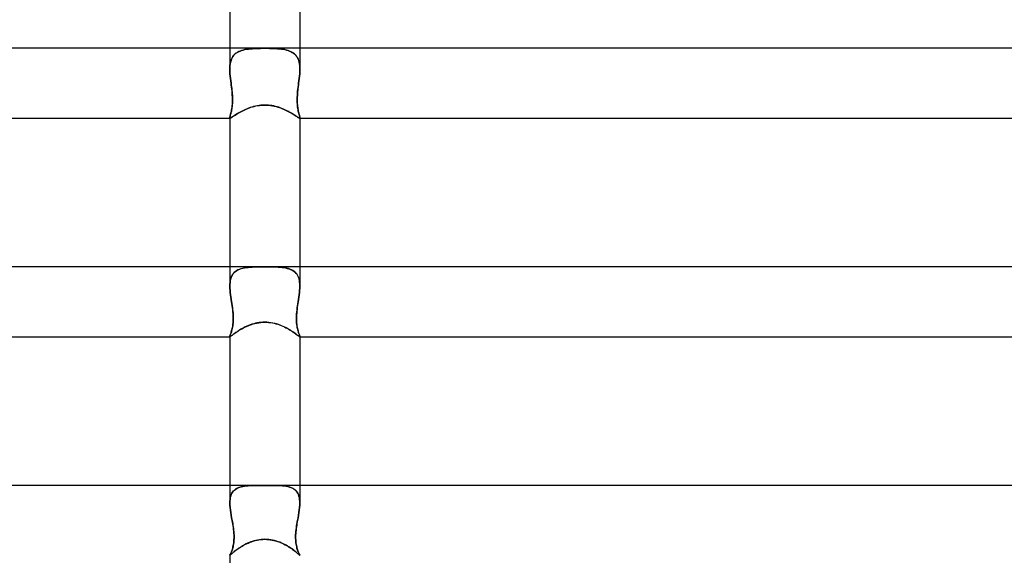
# Model space of a CAD drawing. Header units: millimetres. Extents: x -385 to 385, y -2 to 250.
# Tile 48 of 84: x -14 to 42, y 125 to 156. Entities that reach past the tile are written whole.
import ezdxf

# ---------------------------------------------------------------- set-up
doc = ezdxf.new("R2010")
doc.units = ezdxf.units.MM
doc.layers.add('HIDDEN', color=7, linetype='Continuous')
doc.layers.add('THICK', color=7, linetype='Continuous')

msp = doc.modelspace()

# ---------------------------------------------------------------- linework, layer by layer
at = {"layer": 'HIDDEN'}
for p, q in [((-2, 154), (-2, 152.787)), ((-1.866, 153.446), (-1.822, 153.52)), ((-1.816, 153.528), (-1.861, 153.455)), ((-1.822, 153.52), (-1.77, 153.587)), ((-1.764, 153.594), (-1.816, 153.528)), ((-1.77, 153.587), (-1.712, 153.648)), ((-1.705, 153.654), (-1.764, 153.594)), ((-1.712, 153.648), (-1.647, 153.702)), ((-1.64, 153.708), (-1.705, 153.654)), ((-1.647, 153.702), (-1.577, 153.751)), ((-1.57, 153.755), (-1.64, 153.708)), ((-1.577, 153.751), (-1.5, 153.793)), ((-1.494, 153.796), (-1.57, 153.755)), ((-1.5, 153.793), (-1.418, 153.83)), ((-1.414, 153.832), (-1.494, 153.796)), ((-1.418, 153.83), (-1.33, 153.862)), ((-1.328, 153.863), (-1.414, 153.832)), ((-1.33, 153.862), (-1.238, 153.889)), ((-1.237, 153.889), (-1.328, 153.863)), ((-1.238, 153.889), (-1.142, 153.912)), ((-1.143, 153.911), (-1.237, 153.889)), ((-1.045, 153.93), (-1.143, 153.911)), ((-1.142, 153.912), (-1.041, 153.93)), ((-0.944, 153.944), (-1.045, 153.93)), ((-1.041, 153.93), (-0.936, 153.945)), ((-0.839, 153.956), (-0.944, 153.944)), ((-0.936, 153.945), (-0.828, 153.957)), ((-0.731, 153.966), (-0.839, 153.956)), ((-0.828, 153.957), (-0.716, 153.967)), ((-0.62, 153.973), (-0.731, 153.966)), ((-0.716, 153.967), (-0.601, 153.974)), ((-0.504, 153.979), (-0.62, 153.973)), ((-0.601, 153.974), (-0.484, 153.979)), ((-0.384, 153.983), (-0.504, 153.979)), ((-0.484, 153.979), (-0.365, 153.983)), ((-0.26, 153.985), (-0.384, 153.983)), ((-0.365, 153.983), (-0.244, 153.986)), ((-0.132, 153.987), (-0.26, 153.985)), ((-0.244, 153.986), (-0.123, 153.987)), ((0, 153.987), (-0.132, 153.987)), ((-0.123, 153.987), (0, 153.987)), ((0.123, 153.987), (0, 153.987)), ((0, 153.987), (0.132, 153.987)), ((0.244, 153.986), (0.123, 153.987)), ((0.132, 153.987), (0.26, 153.985)), ((0.365, 153.983), (0.244, 153.986)), ((0.26, 153.985), (0.384, 153.983)), ((0.484, 153.979), (0.365, 153.983)), ((0.384, 153.983), (0.504, 153.979)), ((0.601, 153.974), (0.484, 153.979)), ((0.504, 153.979), (0.62, 153.973)), ((0.716, 153.967), (0.601, 153.974)), ((0.62, 153.973), (0.731, 153.966)), ((0.828, 153.957), (0.716, 153.967)), ((0.731, 153.966), (0.839, 153.956)), ((0.936, 153.945), (0.828, 153.957)), ((0.839, 153.956), (0.944, 153.944)), ((1.041, 153.93), (0.936, 153.945)), ((0.944, 153.944), (1.045, 153.93)), ((1.142, 153.912), (1.041, 153.93)), ((1.045, 153.93), (1.143, 153.911)), ((1.238, 153.889), (1.142, 153.912)), ((1.143, 153.911), (1.237, 153.889)), ((1.237, 153.889), (1.328, 153.863)), ((1.33, 153.862), (1.238, 153.889)), ((1.328, 153.863), (1.414, 153.832)), ((1.418, 153.83), (1.33, 153.862)), ((1.414, 153.832), (1.494, 153.796)), ((1.5, 153.793), (1.418, 153.83)), ((1.494, 153.796), (1.57, 153.755)), ((1.577, 153.751), (1.5, 153.793)), ((1.57, 153.755), (1.64, 153.708)), ((1.647, 153.702), (1.577, 153.751)), ((1.64, 153.708), (1.705, 153.654)), ((1.712, 153.648), (1.647, 153.702)), ((1.705, 153.654), (1.764, 153.594)), ((1.77, 153.587), (1.712, 153.648)), ((1.764, 153.594), (1.816, 153.528)), ((1.822, 153.52), (1.77, 153.587)), ((1.816, 153.528), (1.861, 153.455)), ((1.866, 153.446), (1.822, 153.52)), ((2, 154), (2, 152.787)), ((-1.99, 153.002), (-1.998, 152.896)), ((-1.998, 152.892), (-1.991, 152.996)), ((-1.991, 152.996), (-1.978, 153.096)), ((-1.977, 153.103), (-1.99, 153.002)), ((-1.978, 153.096), (-1.96, 153.191)), ((-1.958, 153.199), (-1.977, 153.103)), ((-1.96, 153.191), (-1.935, 153.282)), ((-1.932, 153.291), (-1.958, 153.199)), ((-1.935, 153.282), (-1.904, 153.367)), ((-1.9, 153.376), (-1.932, 153.291)), ((-1.904, 153.367), (-1.866, 153.446)), ((-1.861, 153.455), (-1.9, 153.376)), ((1.861, 153.455), (1.9, 153.376)), ((1.904, 153.367), (1.866, 153.446)), ((1.9, 153.376), (1.932, 153.291)), ((1.935, 153.282), (1.904, 153.367)), ((1.932, 153.291), (1.958, 153.199)), ((1.96, 153.191), (1.935, 153.282)), ((1.958, 153.199), (1.977, 153.103)), ((1.978, 153.096), (1.96, 153.191)), ((1.977, 153.103), (1.99, 153.002)), ((1.991, 152.996), (1.978, 153.096)), ((1.99, 153.002), (1.998, 152.896)), ((1.998, 152.892), (1.991, 152.996)), ((-1.998, 152.896), (-2, 152.786)), ((-2, 152.786), (-1.998, 152.892)), ((-1.997, 152.66), (-2, 152.786)), ((-2, 152.786), (-1.997, 152.661)), ((-1.997, 152.661), (-1.99, 152.533)), ((-1.99, 152.531), (-1.997, 152.66)), ((-1.99, 152.533), (-1.979, 152.402)), ((-1.979, 152.4), (-1.99, 152.531)), ((-1.979, 152.402), (-1.965, 152.269)), ((-1.965, 152.268), (-1.979, 152.4)), ((1.979, 152.402), (1.965, 152.269)), ((1.965, 152.268), (1.979, 152.4)), ((1.99, 152.533), (1.979, 152.402)), ((1.979, 152.4), (1.99, 152.531)), ((1.997, 152.661), (1.99, 152.533)), ((1.99, 152.531), (1.997, 152.66)), ((1.997, 152.66), (2, 152.786)), ((2, 152.786), (1.997, 152.661)), ((1.998, 152.896), (2, 152.786)), ((2, 152.786), (1.998, 152.892)), ((-1.965, 152.269), (-1.949, 152.135)), ((-1.948, 152.134), (-1.965, 152.268)), ((-1.949, 152.135), (-1.931, 152)), ((-1.931, 152), (-1.948, 152.134)), ((-1.916, 151.882), (-1.931, 152)), ((-1.931, 152), (-1.918, 151.897)), ((-1.918, 151.897), (-1.905, 151.794)), ((-1.902, 151.765), (-1.916, 151.882)), ((1.902, 151.765), (1.916, 151.882)), ((1.918, 151.897), (1.905, 151.794)), ((1.916, 151.882), (1.931, 152)), ((1.931, 152), (1.918, 151.897)), ((1.949, 152.135), (1.931, 152)), ((1.931, 152), (1.948, 152.134)), ((1.948, 152.134), (1.965, 152.268)), ((1.965, 152.269), (1.949, 152.135)), ((-1.905, 151.794), (-1.893, 151.692)), ((-1.888, 151.649), (-1.902, 151.765)), ((-1.893, 151.692), (-1.881, 151.59)), ((-1.875, 151.533), (-1.888, 151.649)), ((-1.881, 151.59), (-1.871, 151.489)), ((-1.865, 151.419), (-1.875, 151.533)), ((-1.871, 151.489), (-1.862, 151.389)), ((-1.857, 151.308), (-1.865, 151.419)), ((-1.862, 151.389), (-1.856, 151.291)), ((-1.851, 151.199), (-1.857, 151.308)), ((-1.856, 151.291), (-1.851, 151.195)), ((1.851, 151.199), (1.857, 151.308)), ((1.856, 151.291), (1.851, 151.195)), ((1.862, 151.389), (1.856, 151.291)), ((1.857, 151.308), (1.865, 151.419)), ((1.871, 151.489), (1.862, 151.389)), ((1.865, 151.419), (1.875, 151.533)), ((1.881, 151.59), (1.871, 151.489)), ((1.875, 151.533), (1.888, 151.649)), ((1.893, 151.692), (1.881, 151.59)), ((1.888, 151.649), (1.902, 151.765)), ((1.905, 151.794), (1.893, 151.692)), ((-1.874, 150.619), (-1.864, 150.704)), ((-1.86, 150.748), (-1.868, 150.67)), ((-1.864, 150.704), (-1.856, 150.795)), ((-1.854, 150.831), (-1.86, 150.748)), ((-1.856, 150.795), (-1.851, 150.891)), ((-1.85, 150.918), (-1.854, 150.831)), ((-1.848, 151.093), (-1.851, 151.199)), ((-1.851, 151.195), (-1.848, 151.1)), ((-1.851, 150.891), (-1.848, 150.99)), ((-1.848, 151.008), (-1.85, 150.918)), ((-1.848, 151.1), (-1.848, 151.008)), ((-1.848, 150.99), (-1.848, 151.093)), ((-0.505, 150.691), (-0.405, 150.709)), ((-0.405, 150.709), (-0.305, 150.724)), ((-0.305, 150.724), (-0.204, 150.735)), ((-0.204, 150.735), (-0.102, 150.741)), ((-0.102, 150.741), (0, 150.744)), ((0, 150.744), (0.11, 150.741)), ((0.11, 150.741), (0.22, 150.734)), ((0.22, 150.734), (0.33, 150.721)), ((0.33, 150.721), (0.436, 150.704)), ((0.436, 150.704), (0.54, 150.683)), ((1.848, 151.093), (1.851, 151.199)), ((1.851, 151.195), (1.848, 151.1)), ((1.848, 151.1), (1.848, 151.008)), ((1.848, 150.99), (1.848, 151.093)), ((1.848, 151.008), (1.85, 150.918)), ((1.851, 150.891), (1.848, 150.99)), ((1.85, 150.918), (1.854, 150.831)), ((1.856, 150.795), (1.851, 150.891)), ((1.854, 150.831), (1.86, 150.748)), ((1.864, 150.704), (1.856, 150.795)), ((1.86, 150.748), (1.868, 150.67)), ((1.874, 150.619), (1.864, 150.704)), ((-1.986, 150.103), (-1.977, 150.139)), ((-1.971, 150.162), (-1.98, 150.126)), ((-1.977, 150.139), (-1.966, 150.181)), ((-1.96, 150.202), (-1.971, 150.162)), ((-1.966, 150.181), (-1.953, 150.227)), ((-1.948, 150.246), (-1.96, 150.202)), ((-1.953, 150.227), (-1.94, 150.279)), ((-1.936, 150.294), (-1.948, 150.246)), ((-1.94, 150.279), (-1.926, 150.336)), ((-1.924, 150.346), (-1.936, 150.294)), ((-1.926, 150.336), (-1.912, 150.398)), ((-1.911, 150.402), (-1.924, 150.346)), ((-1.912, 150.398), (-1.899, 150.466)), ((-1.899, 150.462), (-1.911, 150.402)), ((-1.899, 150.466), (-1.886, 150.54)), ((-1.888, 150.527), (-1.899, 150.462)), ((-1.877, 150.596), (-1.888, 150.527)), ((-1.886, 150.54), (-1.874, 150.619)), ((-1.868, 150.67), (-1.877, 150.596)), ((-1.791, 150.107), (-1.745, 150.137)), ((-1.745, 150.137), (-1.695, 150.17)), ((-1.695, 150.17), (-1.64, 150.205)), ((-1.64, 150.205), (-1.58, 150.242)), ((-1.58, 150.242), (-1.517, 150.28)), ((-1.517, 150.28), (-1.45, 150.319)), ((-1.45, 150.319), (-1.379, 150.359)), ((-1.379, 150.359), (-1.304, 150.398)), ((-1.304, 150.398), (-1.226, 150.437)), ((-1.226, 150.437), (-1.145, 150.476)), ((-1.145, 150.476), (-1.061, 150.513)), ((-1.061, 150.513), (-0.974, 150.549)), ((-0.974, 150.549), (-0.885, 150.582)), ((-0.885, 150.582), (-0.793, 150.614)), ((-0.793, 150.614), (-0.699, 150.642)), ((-0.699, 150.642), (-0.603, 150.668)), ((-0.603, 150.668), (-0.505, 150.691)), ((0.54, 150.683), (0.642, 150.658)), ((0.642, 150.658), (0.74, 150.63)), ((0.74, 150.63), (0.835, 150.6)), ((0.835, 150.6), (0.927, 150.567)), ((0.927, 150.567), (1.016, 150.532)), ((1.016, 150.532), (1.102, 150.495)), ((1.102, 150.495), (1.185, 150.457)), ((1.185, 150.457), (1.265, 150.418)), ((1.265, 150.418), (1.342, 150.378)), ((1.342, 150.378), (1.416, 150.338)), ((1.416, 150.338), (1.487, 150.298)), ((1.487, 150.298), (1.553, 150.258)), ((1.553, 150.258), (1.616, 150.22)), ((1.616, 150.22), (1.674, 150.183)), ((1.674, 150.183), (1.727, 150.149)), ((1.727, 150.149), (1.776, 150.117)), ((1.868, 150.67), (1.877, 150.596)), ((1.886, 150.54), (1.874, 150.619)), ((1.877, 150.596), (1.888, 150.527)), ((1.899, 150.466), (1.886, 150.54)), ((1.888, 150.527), (1.899, 150.462)), ((1.912, 150.398), (1.899, 150.466)), ((1.899, 150.462), (1.911, 150.402)), ((1.911, 150.402), (1.924, 150.346)), ((1.926, 150.336), (1.912, 150.398)), ((1.924, 150.346), (1.936, 150.294)), ((1.94, 150.279), (1.926, 150.336)), ((1.936, 150.294), (1.948, 150.246)), ((1.953, 150.227), (1.94, 150.279)), ((1.948, 150.246), (1.96, 150.202)), ((1.966, 150.181), (1.953, 150.227)), ((1.96, 150.202), (1.971, 150.162)), ((1.977, 150.139), (1.966, 150.181)), ((1.971, 150.162), (1.98, 150.126)), ((1.986, 150.103), (1.977, 150.139)), ((-2, 150.027), (-1.998, 150.047)), ((-1.999, 150.045), (-2, 150.027)), ((-2, 150.018), (-2, 150.027)), ((-2, 150.027), (-2, 150.019)), ((-2, 150.026), (-2, 150)), ((-2, 150.019), (-1.998, 150.012)), ((-1.998, 150.012), (-2, 150.018)), ((-1.995, 150.067), (-1.999, 150.045)), ((-1.998, 150.047), (-1.994, 150.072)), ((-1.996, 150.007), (-1.998, 150.012)), ((-1.998, 150.012), (-1.996, 150.007)), ((-1.992, 150.003), (-1.996, 150.007)), ((-1.996, 150.007), (-1.992, 150.003)), ((-1.988, 150.095), (-1.995, 150.067)), ((-1.994, 150.072), (-1.986, 150.103)), ((-1.987, 150.001), (-1.992, 150.003)), ((-1.992, 150.003), (-1.988, 150.001)), ((-1.98, 150.126), (-1.988, 150.095)), ((-1.988, 150.001), (-1.982, 150)), ((-1.982, 150), (-1.987, 150.001)), ((-1.982, 150), (-1.968, 150.002)), ((-1.968, 150.002), (-1.95, 150.009)), ((-1.95, 150.009), (-1.928, 150.021)), ((-1.928, 150.021), (-1.901, 150.036)), ((-1.901, 150.036), (-1.869, 150.056)), ((-1.869, 150.056), (-1.832, 150.08)), ((-1.832, 150.08), (-1.791, 150.107)), ((1.776, 150.117), (1.82, 150.088)), ((1.82, 150.088), (1.86, 150.062)), ((1.86, 150.062), (1.894, 150.04)), ((1.894, 150.04), (1.923, 150.023)), ((1.923, 150.023), (1.948, 150.01)), ((1.948, 150.01), (1.967, 150.003)), ((1.967, 150.003), (1.982, 150)), ((1.98, 150.126), (1.988, 150.095)), ((1.982, 150), (1.987, 150.001)), ((1.988, 150.001), (1.982, 150)), ((1.994, 150.072), (1.986, 150.103)), ((1.987, 150.001), (1.992, 150.003)), ((1.988, 150.095), (1.995, 150.067)), ((1.992, 150.003), (1.988, 150.001)), ((1.992, 150.003), (1.996, 150.007)), ((1.996, 150.007), (1.992, 150.003)), ((1.998, 150.047), (1.994, 150.072)), ((1.995, 150.067), (1.999, 150.045)), ((1.996, 150.007), (1.998, 150.012)), ((1.998, 150.012), (1.996, 150.007)), ((2, 150.027), (1.998, 150.047)), ((2, 150.019), (1.998, 150.012)), ((1.998, 150.012), (2, 150.018)), ((1.999, 150.045), (2, 150.027)), ((2, 150.018), (2, 150.027)), ((2, 150.027), (2, 150.019)), ((2, 150.026), (2, 150)), ((-2, 141.5), (-2, 140.395)), ((-1.746, 141.169), (-1.802, 141.107)), ((-1.791, 141.12), (-1.733, 141.181)), ((-1.683, 141.224), (-1.746, 141.169)), ((-1.733, 141.181), (-1.668, 141.236)), ((-1.614, 141.273), (-1.683, 141.224)), ((-1.668, 141.236), (-1.597, 141.284)), ((-1.54, 141.315), (-1.614, 141.273)), ((-1.597, 141.284), (-1.519, 141.325)), ((-1.459, 141.351), (-1.54, 141.315)), ((-1.519, 141.325), (-1.436, 141.361)), ((-1.373, 141.382), (-1.459, 141.351)), ((-1.436, 141.361), (-1.347, 141.391)), ((-1.282, 141.408), (-1.373, 141.382)), ((-1.347, 141.391), (-1.253, 141.415)), ((-1.187, 141.43), (-1.282, 141.408)), ((-1.253, 141.415), (-1.155, 141.436)), ((-1.087, 141.447), (-1.187, 141.43)), ((-1.155, 141.436), (-1.053, 141.452)), ((-0.983, 141.461), (-1.087, 141.447)), ((-1.053, 141.452), (-0.947, 141.465)), ((-0.876, 141.472), (-0.983, 141.461)), ((-0.947, 141.465), (-0.837, 141.475)), ((-0.765, 141.48), (-0.876, 141.472)), ((-0.837, 141.475), (-0.724, 141.482)), ((-0.65, 141.486), (-0.765, 141.48)), ((-0.724, 141.482), (-0.608, 141.488)), ((-0.531, 141.49), (-0.65, 141.486)), ((-0.608, 141.488), (-0.489, 141.491)), ((-0.406, 141.493), (-0.531, 141.49)), ((-0.489, 141.491), (-0.369, 141.494)), ((-0.275, 141.495), (-0.406, 141.493)), ((-0.369, 141.494), (-0.247, 141.495)), ((-0.14, 141.496), (-0.275, 141.495)), ((-0.247, 141.495), (-0.124, 141.496)), ((0, 141.496), (-0.14, 141.496)), ((-0.124, 141.496), (0, 141.496)), ((0.124, 141.496), (0, 141.496)), ((0, 141.496), (0.14, 141.496)), ((0.247, 141.495), (0.124, 141.496)), ((0.14, 141.496), (0.275, 141.495)), ((0.369, 141.494), (0.247, 141.495)), ((0.275, 141.495), (0.406, 141.493)), ((0.489, 141.491), (0.369, 141.494)), ((0.406, 141.493), (0.531, 141.49)), ((0.608, 141.488), (0.489, 141.491)), ((0.531, 141.49), (0.65, 141.486)), ((0.724, 141.482), (0.608, 141.488)), ((0.65, 141.486), (0.765, 141.48)), ((0.837, 141.475), (0.724, 141.482)), ((0.765, 141.48), (0.876, 141.472)), ((0.947, 141.465), (0.837, 141.475)), ((0.876, 141.472), (0.983, 141.461)), ((1.053, 141.452), (0.947, 141.465)), ((0.983, 141.461), (1.087, 141.447)), ((1.155, 141.436), (1.053, 141.452)), ((1.087, 141.447), (1.187, 141.43)), ((1.253, 141.415), (1.155, 141.436)), ((1.187, 141.43), (1.282, 141.408)), ((1.347, 141.391), (1.253, 141.415)), ((1.282, 141.408), (1.373, 141.382)), ((1.436, 141.361), (1.347, 141.391)), ((1.373, 141.382), (1.459, 141.351)), ((1.519, 141.325), (1.436, 141.361)), ((1.459, 141.351), (1.54, 141.315)), ((1.597, 141.284), (1.519, 141.325)), ((1.54, 141.315), (1.614, 141.273)), ((1.668, 141.236), (1.597, 141.284)), ((1.614, 141.273), (1.683, 141.224)), ((1.733, 141.181), (1.668, 141.236)), ((1.683, 141.224), (1.745, 141.169)), ((1.791, 141.12), (1.733, 141.181)), ((1.745, 141.169), (1.801, 141.107)), ((2, 141.5), (2, 140.395)), ((-1.997, 140.504), (-1.989, 140.609)), ((-1.989, 140.604), (-1.997, 140.501)), ((-1.989, 140.609), (-1.974, 140.71)), ((-1.975, 140.702), (-1.989, 140.604)), ((-1.954, 140.795), (-1.975, 140.702)), ((-1.974, 140.71), (-1.952, 140.805)), ((-1.927, 140.883), (-1.954, 140.795)), ((-1.952, 140.805), (-1.923, 140.894)), ((-1.892, 140.964), (-1.927, 140.883)), ((-1.923, 140.894), (-1.886, 140.976)), ((-1.85, 141.039), (-1.892, 140.964)), ((-1.886, 140.976), (-1.843, 141.051)), ((-1.802, 141.107), (-1.85, 141.039)), ((-1.843, 141.051), (-1.791, 141.12)), ((1.843, 141.051), (1.791, 141.12)), ((1.801, 141.107), (1.85, 141.039)), ((1.886, 140.976), (1.843, 141.051)), ((1.85, 141.039), (1.892, 140.965)), ((1.923, 140.894), (1.886, 140.976)), ((1.892, 140.965), (1.927, 140.883)), ((1.952, 140.805), (1.923, 140.894)), ((1.927, 140.883), (1.954, 140.795)), ((1.974, 140.71), (1.952, 140.805)), ((1.954, 140.795), (1.975, 140.702)), ((1.989, 140.609), (1.974, 140.71)), ((1.975, 140.702), (1.989, 140.604)), ((1.997, 140.504), (1.989, 140.609)), ((1.989, 140.604), (1.997, 140.501)), ((-2, 140.394), (-1.997, 140.504)), ((-1.997, 140.501), (-2, 140.394)), ((-1.997, 140.274), (-2, 140.394)), ((-2, 140.394), (-1.997, 140.273)), ((-1.989, 140.15), (-1.997, 140.274)), ((-1.997, 140.273), (-1.989, 140.149)), ((-1.977, 140.023), (-1.989, 140.15)), ((-1.989, 140.149), (-1.977, 140.023)), ((-1.961, 139.895), (-1.977, 140.023)), ((-1.977, 140.023), (-1.961, 139.894)), ((1.961, 139.895), (1.977, 140.023)), ((1.977, 140.023), (1.961, 139.894)), ((1.977, 140.023), (1.989, 140.15)), ((1.989, 140.15), (1.977, 140.023)), ((1.989, 140.15), (1.997, 140.274)), ((1.997, 140.274), (1.989, 140.15)), ((2, 140.394), (1.997, 140.504)), ((1.997, 140.501), (2, 140.394)), ((1.997, 140.274), (2, 140.394)), ((2, 140.394), (1.997, 140.274)), ((-1.943, 139.764), (-1.961, 139.895)), ((-1.961, 139.894), (-1.943, 139.763)), ((-1.924, 139.632), (-1.943, 139.764)), ((-1.943, 139.763), (-1.923, 139.632)), ((-1.903, 139.5), (-1.924, 139.632)), ((-1.923, 139.632), (-1.903, 139.5)), ((-1.885, 139.382), (-1.903, 139.5)), ((-1.903, 139.5), (-1.886, 139.391)), ((1.885, 139.382), (1.903, 139.5)), ((1.903, 139.5), (1.886, 139.391)), ((1.903, 139.5), (1.924, 139.632)), ((1.923, 139.632), (1.903, 139.5)), ((1.943, 139.763), (1.923, 139.632)), ((1.924, 139.632), (1.943, 139.764)), ((1.943, 139.764), (1.961, 139.895)), ((1.961, 139.894), (1.943, 139.763)), ((-1.886, 139.391), (-1.87, 139.283)), ((-1.867, 139.264), (-1.885, 139.382)), ((-1.87, 139.283), (-1.855, 139.174)), ((-1.851, 139.147), (-1.867, 139.264)), ((-1.855, 139.174), (-1.841, 139.064)), ((-1.837, 139.031), (-1.851, 139.147)), ((-1.841, 139.064), (-1.828, 138.953)), ((-1.825, 138.917), (-1.837, 139.031)), ((-1.828, 138.953), (-1.818, 138.84)), ((-1.815, 138.805), (-1.825, 138.917)), ((1.815, 138.805), (1.825, 138.917)), ((1.828, 138.953), (1.818, 138.84)), ((1.825, 138.917), (1.837, 139.031)), ((1.841, 139.064), (1.828, 138.953)), ((1.837, 139.031), (1.851, 139.147)), ((1.855, 139.174), (1.841, 139.064)), ((1.851, 139.147), (1.867, 139.264)), ((1.87, 139.283), (1.855, 139.174)), ((1.867, 139.264), (1.885, 139.382)), ((1.886, 139.391), (1.87, 139.283)), ((-1.818, 138.84), (-1.81, 138.728)), ((-1.816, 138.285), (-1.809, 138.381)), ((-1.809, 138.695), (-1.815, 138.805)), ((-1.808, 138.397), (-1.815, 138.298)), ((-1.81, 138.728), (-1.806, 138.615)), ((-1.806, 138.587), (-1.809, 138.695)), ((-1.809, 138.381), (-1.805, 138.483)), ((-1.805, 138.503), (-1.808, 138.397)), ((-1.806, 138.615), (-1.805, 138.503)), ((-1.805, 138.483), (-1.806, 138.587)), ((1.806, 138.615), (1.805, 138.503)), ((1.805, 138.483), (1.806, 138.587)), ((1.805, 138.503), (1.808, 138.397)), ((1.809, 138.381), (1.805, 138.483)), ((1.81, 138.728), (1.806, 138.615)), ((1.806, 138.587), (1.809, 138.695)), ((1.808, 138.397), (1.815, 138.298)), ((1.809, 138.695), (1.815, 138.805)), ((1.816, 138.285), (1.809, 138.381)), ((1.818, 138.84), (1.81, 138.728)), ((-1.93, 137.725), (-1.914, 137.776)), ((-1.913, 137.78), (-1.929, 137.728)), ((-1.914, 137.776), (-1.897, 137.832)), ((-1.896, 137.837), (-1.913, 137.78)), ((-1.897, 137.832), (-1.881, 137.894)), ((-1.88, 137.9), (-1.896, 137.837)), ((-1.881, 137.894), (-1.865, 137.96)), ((-1.864, 137.967), (-1.88, 137.9)), ((-1.865, 137.96), (-1.85, 138.033)), ((-1.849, 138.04), (-1.864, 137.967)), ((-1.85, 138.033), (-1.837, 138.111)), ((-1.836, 138.119), (-1.849, 138.04)), ((-1.837, 138.111), (-1.825, 138.195)), ((-1.824, 138.205), (-1.836, 138.119)), ((-1.825, 138.195), (-1.816, 138.285)), ((-1.815, 138.298), (-1.824, 138.205)), ((-1.655, 137.739), (-1.593, 137.781)), ((-1.593, 137.781), (-1.527, 137.824)), ((-1.527, 137.824), (-1.457, 137.869)), ((-1.457, 137.869), (-1.383, 137.913)), ((-1.383, 137.913), (-1.305, 137.958)), ((-1.305, 137.958), (-1.223, 138.002)), ((-1.223, 138.002), (-1.139, 138.044)), ((-1.139, 138.044), (-1.051, 138.086)), ((-1.051, 138.086), (-0.961, 138.125)), ((-0.961, 138.125), (-0.867, 138.162)), ((-0.867, 138.162), (-0.771, 138.196)), ((-0.771, 138.196), (-0.671, 138.228)), ((-0.671, 138.228), (-0.567, 138.256)), ((-0.567, 138.256), (-0.46, 138.28)), ((-0.46, 138.28), (-0.349, 138.3)), ((-0.349, 138.3), (-0.235, 138.315)), ((-0.235, 138.315), (-0.118, 138.324)), ((-0.118, 138.324), (0, 138.327)), ((0, 138.327), (0.108, 138.324)), ((0.108, 138.324), (0.216, 138.317)), ((0.216, 138.317), (0.323, 138.304)), ((0.323, 138.304), (0.429, 138.286)), ((0.429, 138.286), (0.534, 138.264)), ((0.534, 138.264), (0.637, 138.237)), ((0.637, 138.237), (0.739, 138.207)), ((0.739, 138.207), (0.837, 138.173)), ((0.837, 138.173), (0.934, 138.136)), ((0.934, 138.136), (1.027, 138.096)), ((1.027, 138.096), (1.118, 138.055)), ((1.118, 138.055), (1.205, 138.011)), ((1.205, 138.011), (1.289, 137.967)), ((1.289, 137.967), (1.369, 137.921)), ((1.369, 137.921), (1.445, 137.876)), ((1.445, 137.876), (1.517, 137.831)), ((1.517, 137.831), (1.585, 137.787)), ((1.585, 137.787), (1.648, 137.744)), ((1.815, 138.298), (1.824, 138.205)), ((1.825, 138.195), (1.816, 138.285)), ((1.824, 138.205), (1.836, 138.119)), ((1.837, 138.111), (1.825, 138.195)), ((1.836, 138.119), (1.849, 138.04)), ((1.85, 138.033), (1.837, 138.111)), ((1.849, 138.04), (1.864, 137.967)), ((1.865, 137.96), (1.85, 138.033)), ((1.864, 137.967), (1.88, 137.9)), ((1.881, 137.894), (1.865, 137.96)), ((1.88, 137.9), (1.896, 137.837)), ((1.897, 137.832), (1.881, 137.894)), ((1.896, 137.837), (1.913, 137.78)), ((1.914, 137.776), (1.897, 137.832)), ((1.913, 137.78), (1.929, 137.728)), ((1.93, 137.725), (1.914, 137.776)), ((-2, 137.511), (-1.998, 137.525)), ((-1.998, 137.525), (-2, 137.511)), ((-2, 137.507), (-2, 137.511)), ((-2, 137.511), (-2, 137.507)), ((-2, 137.511), (-2, 137.5)), ((-1.999, 137.505), (-2, 137.507)), ((-2, 137.507), (-1.999, 137.505)), ((-1.998, 137.503), (-1.999, 137.505)), ((-1.999, 137.505), (-1.998, 137.503)), ((-1.993, 137.545), (-1.998, 137.525)), ((-1.998, 137.525), (-1.993, 137.544)), ((-1.997, 137.501), (-1.998, 137.503)), ((-1.998, 137.503), (-1.997, 137.501)), ((-1.995, 137.5), (-1.997, 137.501)), ((-1.997, 137.501), (-1.995, 137.5)), ((-1.992, 137.5), (-1.995, 137.5)), ((-1.995, 137.5), (-1.992, 137.5)), ((-1.993, 137.544), (-1.984, 137.57)), ((-1.984, 137.57), (-1.993, 137.545)), ((-1.992, 137.5), (-1.982, 137.503)), ((-1.973, 137.601), (-1.984, 137.57)), ((-1.984, 137.57), (-1.973, 137.6)), ((-1.982, 137.503), (-1.967, 137.511)), ((-1.96, 137.638), (-1.973, 137.601)), ((-1.973, 137.6), (-1.96, 137.637)), ((-1.967, 137.511), (-1.946, 137.525)), ((-1.945, 137.68), (-1.96, 137.638)), ((-1.96, 137.637), (-1.946, 137.678)), ((-1.946, 137.678), (-1.93, 137.725)), ((-1.946, 137.525), (-1.92, 137.543)), ((-1.929, 137.728), (-1.945, 137.68)), ((-1.92, 137.543), (-1.889, 137.566)), ((-1.889, 137.566), (-1.853, 137.594)), ((-1.853, 137.594), (-1.811, 137.625)), ((-1.811, 137.625), (-1.764, 137.66)), ((-1.764, 137.66), (-1.712, 137.698)), ((-1.712, 137.698), (-1.655, 137.739)), ((1.648, 137.744), (1.707, 137.702)), ((1.707, 137.702), (1.76, 137.664)), ((1.76, 137.664), (1.808, 137.628)), ((1.808, 137.628), (1.85, 137.596)), ((1.85, 137.596), (1.887, 137.568)), ((1.887, 137.568), (1.919, 137.544)), ((1.919, 137.544), (1.945, 137.525)), ((1.929, 137.728), (1.945, 137.68)), ((1.946, 137.678), (1.93, 137.725)), ((1.945, 137.68), (1.96, 137.638)), ((1.945, 137.525), (1.966, 137.511)), ((1.96, 137.637), (1.946, 137.678)), ((1.96, 137.638), (1.973, 137.601)), ((1.973, 137.6), (1.96, 137.637)), ((1.966, 137.511), (1.982, 137.503)), ((1.973, 137.601), (1.984, 137.57)), ((1.984, 137.57), (1.973, 137.6)), ((1.982, 137.503), (1.992, 137.5)), ((1.993, 137.544), (1.984, 137.57)), ((1.984, 137.57), (1.993, 137.545)), ((1.992, 137.5), (1.995, 137.5)), ((1.995, 137.5), (1.992, 137.5)), ((1.993, 137.545), (1.998, 137.525)), ((1.998, 137.525), (1.993, 137.544)), ((1.995, 137.5), (1.997, 137.501)), ((1.997, 137.501), (1.995, 137.5)), ((1.997, 137.501), (1.998, 137.503)), ((1.998, 137.503), (1.997, 137.501)), ((2, 137.511), (1.998, 137.525)), ((1.998, 137.525), (2, 137.511)), ((1.998, 137.503), (1.999, 137.505)), ((1.999, 137.505), (1.998, 137.503)), ((1.999, 137.505), (2, 137.507)), ((2, 137.507), (1.999, 137.505)), ((2, 137.507), (2, 137.511)), ((2, 137.511), (2, 137.507)), ((2, 137.511), (2, 137.5)), ((-2, 129), (-2, 127.996)), ((-1.729, 128.735), (-1.664, 128.784)), ((-1.647, 128.795), (-1.716, 128.746)), ((-1.664, 128.784), (-1.592, 128.827)), ((-1.573, 128.837), (-1.647, 128.795)), ((-1.592, 128.827), (-1.515, 128.864)), ((-1.493, 128.873), (-1.573, 128.837)), ((-1.515, 128.864), (-1.432, 128.895)), ((-1.406, 128.903), (-1.493, 128.873)), ((-1.432, 128.895), (-1.344, 128.921)), ((-1.315, 128.928), (-1.406, 128.903)), ((-1.344, 128.921), (-1.251, 128.942)), ((-1.218, 128.948), (-1.315, 128.928)), ((-1.251, 128.942), (-1.153, 128.959)), ((-1.117, 128.964), (-1.218, 128.948)), ((-1.153, 128.959), (-1.052, 128.972)), ((-1.011, 128.976), (-1.117, 128.964)), ((-1.052, 128.972), (-0.946, 128.982)), ((-0.902, 128.985), (-1.011, 128.976)), ((-0.946, 128.982), (-0.837, 128.989)), ((-0.789, 128.991), (-0.902, 128.985)), ((-0.837, 128.989), (-0.724, 128.993)), ((-0.672, 128.995), (-0.789, 128.991)), ((-0.724, 128.993), (-0.608, 128.997)), ((-0.55, 128.998), (-0.672, 128.995)), ((-0.608, 128.997), (-0.49, 128.998)), ((-0.422, 128.999), (-0.55, 128.998)), ((-0.49, 128.998), (-0.369, 128.999)), ((-0.287, 129), (-0.422, 128.999)), ((-0.369, 128.999), (-0.247, 129)), ((-0.146, 129), (-0.287, 129)), ((-0.247, 129), (-0.124, 129)), ((0, 129), (-0.146, 129)), ((-0.124, 129), (0, 129)), ((0.124, 129), (0, 129)), ((0, 129), (0.146, 129)), ((0.247, 129), (0.124, 129)), ((0.146, 129), (0.287, 129)), ((0.369, 128.999), (0.247, 129)), ((0.287, 129), (0.422, 128.999)), ((0.49, 128.998), (0.369, 128.999)), ((0.422, 128.999), (0.55, 128.998)), ((0.608, 128.997), (0.49, 128.998)), ((0.55, 128.998), (0.672, 128.995)), ((0.724, 128.993), (0.608, 128.997)), ((0.672, 128.995), (0.789, 128.991)), ((0.837, 128.989), (0.724, 128.993)), ((0.789, 128.991), (0.902, 128.985)), ((0.946, 128.982), (0.837, 128.989)), ((0.902, 128.985), (1.011, 128.976)), ((1.052, 128.972), (0.946, 128.982)), ((1.011, 128.976), (1.117, 128.964)), ((1.153, 128.959), (1.052, 128.972)), ((1.117, 128.964), (1.218, 128.948)), ((1.251, 128.942), (1.153, 128.959)), ((1.218, 128.948), (1.315, 128.928)), ((1.344, 128.921), (1.251, 128.942)), ((1.315, 128.928), (1.406, 128.903)), ((1.432, 128.895), (1.344, 128.921)), ((1.406, 128.903), (1.493, 128.873)), ((1.515, 128.864), (1.432, 128.895)), ((1.493, 128.873), (1.573, 128.837)), ((1.592, 128.827), (1.515, 128.864)), ((1.573, 128.837), (1.647, 128.795)), ((1.664, 128.784), (1.592, 128.827)), ((1.647, 128.795), (1.716, 128.746)), ((1.729, 128.735), (1.664, 128.784)), ((2, 129), (2, 127.996)), ((-1.971, 128.303), (-1.988, 128.205)), ((-1.988, 128.201), (-1.973, 128.296)), ((-1.973, 128.296), (-1.95, 128.386)), ((-1.948, 128.394), (-1.971, 128.303)), ((-1.95, 128.386), (-1.92, 128.469)), ((-1.916, 128.479), (-1.948, 128.394)), ((-1.92, 128.469), (-1.883, 128.546)), ((-1.877, 128.556), (-1.916, 128.479)), ((-1.883, 128.546), (-1.839, 128.616)), ((-1.831, 128.627), (-1.877, 128.556)), ((-1.839, 128.616), (-1.788, 128.679)), ((-1.777, 128.69), (-1.831, 128.627)), ((-1.788, 128.679), (-1.729, 128.735)), ((-1.716, 128.746), (-1.777, 128.69)), ((1.716, 128.746), (1.777, 128.69)), ((1.788, 128.679), (1.729, 128.735)), ((1.777, 128.69), (1.831, 128.627)), ((1.839, 128.616), (1.788, 128.679)), ((1.831, 128.627), (1.877, 128.556)), ((1.883, 128.546), (1.839, 128.616)), ((1.877, 128.556), (1.916, 128.479)), ((1.92, 128.469), (1.883, 128.546)), ((1.916, 128.479), (1.948, 128.394)), ((1.95, 128.386), (1.92, 128.469)), ((1.948, 128.394), (1.971, 128.303)), ((1.973, 128.296), (1.95, 128.386)), ((1.971, 128.303), (1.988, 128.205)), ((1.988, 128.201), (1.973, 128.296)), ((-1.997, 128.103), (-2, 127.995)), ((-2, 127.995), (-1.997, 128.1)), ((-1.996, 127.863), (-2, 127.995)), ((-2, 127.995), (-1.996, 127.863)), ((-1.988, 128.205), (-1.997, 128.103)), ((-1.997, 128.1), (-1.988, 128.201)), ((-1.985, 127.726), (-1.996, 127.863)), ((-1.996, 127.863), (-1.985, 127.726)), ((-1.968, 127.585), (-1.985, 127.726)), ((-1.985, 127.726), (-1.968, 127.585)), ((1.968, 127.585), (1.985, 127.726)), ((1.985, 127.726), (1.968, 127.585)), ((1.985, 127.726), (1.996, 127.863)), ((1.996, 127.863), (1.985, 127.726)), ((1.988, 128.205), (1.997, 128.103)), ((1.997, 128.1), (1.988, 128.201)), ((1.996, 127.863), (2, 127.995)), ((2, 127.995), (1.996, 127.863)), ((1.997, 128.103), (2, 127.995)), ((2, 127.995), (1.997, 128.1)), ((-1.947, 127.441), (-1.968, 127.585)), ((-1.968, 127.585), (-1.947, 127.441)), ((-1.923, 127.295), (-1.947, 127.441)), ((-1.947, 127.441), (-1.923, 127.295)), ((-1.896, 127.148), (-1.923, 127.295)), ((-1.923, 127.295), (-1.896, 127.148)), ((-1.869, 127), (-1.896, 127.148)), ((-1.896, 127.148), (-1.869, 127)), ((1.869, 127), (1.896, 127.148)), ((1.896, 127.148), (1.869, 127)), ((1.896, 127.148), (1.923, 127.295)), ((1.923, 127.295), (1.896, 127.148)), ((1.923, 127.295), (1.947, 127.441)), ((1.947, 127.441), (1.923, 127.295)), ((1.947, 127.441), (1.968, 127.585)), ((1.968, 127.585), (1.947, 127.441)), ((-1.85, 126.893), (-1.869, 127)), ((-1.869, 127), (-1.853, 126.908)), ((-1.853, 126.908), (-1.836, 126.814)), ((-1.832, 126.787), (-1.85, 126.893)), ((-1.836, 126.814), (-1.82, 126.72)), ((-1.814, 126.681), (-1.832, 126.787)), ((-1.82, 126.72), (-1.806, 126.625)), ((-1.799, 126.575), (-1.814, 126.681)), ((-1.806, 126.625), (-1.792, 126.53)), ((-1.785, 126.471), (-1.799, 126.575)), ((-1.792, 126.53), (-1.78, 126.434)), ((1.792, 126.53), (1.78, 126.434)), ((1.785, 126.471), (1.799, 126.575)), ((1.806, 126.625), (1.792, 126.53)), ((1.799, 126.575), (1.814, 126.681)), ((1.82, 126.72), (1.806, 126.625)), ((1.814, 126.681), (1.832, 126.787)), ((1.836, 126.814), (1.82, 126.72)), ((1.832, 126.787), (1.85, 126.893)), ((1.853, 126.908), (1.836, 126.814)), ((1.85, 126.893), (1.869, 127)), ((1.869, 127), (1.853, 126.908)), ((-1.773, 126.368), (-1.785, 126.471)), ((-1.78, 126.434), (-1.77, 126.338)), ((-1.765, 126.266), (-1.773, 126.368)), ((-1.77, 126.338), (-1.763, 126.242)), ((-1.759, 126.166), (-1.765, 126.266)), ((-1.763, 126.242), (-1.758, 126.146)), ((-1.761, 125.885), (-1.757, 125.975)), ((-1.757, 125.963), (-1.761, 125.876)), ((-1.756, 126.069), (-1.759, 126.166)), ((-1.758, 126.146), (-1.756, 126.053)), ((-1.757, 125.975), (-1.756, 126.069)), ((-1.756, 126.053), (-1.757, 125.963)), ((1.756, 126.069), (1.759, 126.166)), ((1.758, 126.146), (1.756, 126.053)), ((1.757, 125.975), (1.756, 126.069)), ((1.756, 126.053), (1.757, 125.963)), ((1.761, 125.885), (1.757, 125.975)), ((1.757, 125.963), (1.761, 125.876)), ((1.763, 126.242), (1.758, 126.146)), ((1.759, 126.166), (1.765, 126.266)), ((1.77, 126.338), (1.763, 126.242)), ((1.765, 126.266), (1.773, 126.368)), ((1.78, 126.434), (1.77, 126.338)), ((1.773, 126.368), (1.785, 126.471)), ((-1.855, 125.358), (-1.836, 125.419)), ((-1.835, 125.425), (-1.853, 125.364)), ((-1.836, 125.419), (-1.819, 125.485)), ((-1.818, 125.491), (-1.835, 125.425)), ((-1.819, 125.485), (-1.803, 125.556)), ((-1.802, 125.561), (-1.818, 125.491)), ((-1.803, 125.556), (-1.789, 125.632)), ((-1.788, 125.635), (-1.802, 125.561)), ((-1.789, 125.632), (-1.777, 125.712)), ((-1.777, 125.712), (-1.788, 125.635)), ((-1.777, 125.712), (-1.767, 125.797)), ((-1.768, 125.793), (-1.777, 125.712)), ((-1.761, 125.876), (-1.768, 125.793)), ((-1.767, 125.797), (-1.761, 125.885)), ((-1.524, 125.381), (-1.453, 125.429)), ((-1.453, 125.429), (-1.378, 125.478)), ((-1.378, 125.478), (-1.3, 125.525)), ((-1.3, 125.525), (-1.218, 125.572)), ((-1.218, 125.572), (-1.133, 125.618)), ((-1.133, 125.618), (-1.045, 125.662)), ((-1.045, 125.662), (-0.953, 125.704)), ((-0.953, 125.704), (-0.858, 125.744)), ((-0.858, 125.744), (-0.759, 125.781)), ((-0.759, 125.781), (-0.658, 125.814)), ((-0.658, 125.814), (-0.553, 125.844)), ((-0.553, 125.844), (-0.445, 125.869)), ((-0.445, 125.869), (-0.335, 125.89)), ((-0.335, 125.89), (-0.223, 125.904)), ((-0.223, 125.904), (-0.112, 125.913)), ((-0.112, 125.913), (0, 125.916)), ((0, 125.916), (0.105, 125.914)), ((0.105, 125.914), (0.21, 125.906)), ((0.21, 125.906), (0.314, 125.893)), ((0.314, 125.893), (0.418, 125.875)), ((0.418, 125.875), (0.519, 125.853)), ((0.519, 125.853), (0.618, 125.826)), ((0.618, 125.826), (0.714, 125.796)), ((0.714, 125.796), (0.808, 125.763)), ((0.808, 125.763), (0.898, 125.727)), ((0.898, 125.727), (0.986, 125.689)), ((0.986, 125.689), (1.07, 125.65)), ((1.07, 125.65), (1.152, 125.608)), ((1.152, 125.608), (1.231, 125.565)), ((1.231, 125.565), (1.307, 125.521)), ((1.307, 125.521), (1.38, 125.476)), ((1.38, 125.476), (1.45, 125.431)), ((1.45, 125.431), (1.516, 125.387)), ((1.767, 125.797), (1.761, 125.885)), ((1.761, 125.876), (1.768, 125.793)), ((1.777, 125.712), (1.767, 125.797)), ((1.768, 125.793), (1.777, 125.712)), ((1.789, 125.632), (1.777, 125.712)), ((1.777, 125.712), (1.788, 125.635)), ((1.788, 125.635), (1.802, 125.561)), ((1.803, 125.556), (1.789, 125.632)), ((1.802, 125.561), (1.818, 125.491)), ((1.819, 125.485), (1.803, 125.556)), ((1.818, 125.491), (1.835, 125.425)), ((1.836, 125.419), (1.819, 125.485)), ((1.835, 125.425), (1.853, 125.364)), ((1.855, 125.358), (1.836, 125.419)), ((-1.998, 125.01), (-2, 125.002)), ((-2, 125.002), (-1.998, 125.009)), ((-2, 125.001), (-2, 125.002)), ((-2, 125.002), (-2, 125.002)), ((-2, 125.002), (-2, 125.002)), ((-2, 125.002), (-2, 125.001)), ((-2, 125.002), (-2, 125)), ((-1.999, 125), (-2, 125.001)), ((-2, 125.001), (-2, 125.001)), ((-2, 125.001), (-2, 125.001)), ((-2, 125.001), (-1.999, 125)), ((-1.999, 125), (-1.993, 125.002)), ((-1.999, 125), (-1.999, 125)), ((-1.999, 125), (-1.999, 125)), ((-1.999, 125), (-1.999, 125)), ((-1.999, 125), (-1.999, 125)), ((-1.998, 125.009), (-1.993, 125.022)), ((-1.993, 125.022), (-1.998, 125.01)), ((-1.984, 125.041), (-1.993, 125.022)), ((-1.993, 125.022), (-1.984, 125.04)), ((-1.993, 125.002), (-1.983, 125.01)), ((-1.973, 125.064), (-1.984, 125.041)), ((-1.984, 125.04), (-1.973, 125.063)), ((-1.983, 125.01), (-1.967, 125.024)), ((-1.959, 125.092), (-1.973, 125.064)), ((-1.973, 125.063), (-1.96, 125.09)), ((-1.967, 125.024), (-1.947, 125.042)), ((-1.96, 125.09), (-1.945, 125.123)), ((-1.944, 125.126), (-1.959, 125.092)), ((-1.947, 125.042), (-1.921, 125.066)), ((-1.945, 125.123), (-1.928, 125.161)), ((-1.927, 125.164), (-1.944, 125.126)), ((-1.928, 125.161), (-1.91, 125.203)), ((-1.909, 125.207), (-1.927, 125.164)), ((-1.921, 125.066), (-1.889, 125.094)), ((-1.91, 125.203), (-1.892, 125.25)), ((-1.89, 125.255), (-1.909, 125.207)), ((-1.892, 125.25), (-1.873, 125.301)), ((-1.871, 125.307), (-1.89, 125.255)), ((-1.889, 125.094), (-1.852, 125.127)), ((-1.873, 125.301), (-1.855, 125.358)), ((-1.853, 125.364), (-1.871, 125.307)), ((-1.852, 125.127), (-1.81, 125.163)), ((-1.81, 125.163), (-1.762, 125.202)), ((-1.762, 125.202), (-1.71, 125.244)), ((-1.71, 125.244), (-1.652, 125.288)), ((-1.652, 125.288), (-1.59, 125.334)), ((-1.59, 125.334), (-1.524, 125.381)), ((1.516, 125.387), (1.579, 125.342)), ((1.579, 125.342), (1.638, 125.299)), ((1.638, 125.299), (1.693, 125.257)), ((1.693, 125.257), (1.744, 125.217)), ((1.744, 125.217), (1.79, 125.179)), ((1.79, 125.179), (1.832, 125.144)), ((1.832, 125.144), (1.869, 125.112)), ((1.853, 125.364), (1.871, 125.307)), ((1.873, 125.301), (1.855, 125.358)), ((1.869, 125.112), (1.902, 125.083)), ((1.871, 125.307), (1.89, 125.255)), ((1.892, 125.25), (1.873, 125.301)), ((1.89, 125.255), (1.909, 125.207)), ((1.91, 125.203), (1.892, 125.25)), ((1.902, 125.083), (1.929, 125.058)), ((1.909, 125.207), (1.927, 125.164)), ((1.928, 125.161), (1.91, 125.203)), ((1.927, 125.164), (1.944, 125.126)), ((1.945, 125.123), (1.928, 125.161)), ((1.929, 125.058), (1.952, 125.037)), ((1.944, 125.126), (1.959, 125.092)), ((1.96, 125.09), (1.945, 125.123)), ((1.952, 125.037), (1.97, 125.021)), ((1.959, 125.092), (1.973, 125.064)), ((1.973, 125.063), (1.96, 125.09)), ((1.97, 125.021), (1.984, 125.009)), ((1.973, 125.064), (1.984, 125.041)), ((1.984, 125.04), (1.973, 125.063)), ((1.984, 125.041), (1.993, 125.022)), ((1.993, 125.022), (1.984, 125.04)), ((1.984, 125.009), (1.994, 125.002)), ((1.998, 125.009), (1.993, 125.022)), ((1.993, 125.022), (1.998, 125.01)), ((1.994, 125.002), (1.999, 125)), ((1.998, 125.01), (2, 125.002)), ((2, 125.002), (1.998, 125.009)), ((1.999, 125), (2, 125.001)), ((2, 125.001), (1.999, 125)), ((1.999, 125), (1.999, 125)), ((1.999, 125), (1.999, 125)), ((1.999, 125), (1.999, 125)), ((1.999, 125), (1.999, 125)), ((2, 125.001), (2, 125.002)), ((2, 125.002), (2, 125.002)), ((2, 125.002), (2, 125.002)), ((2, 125.002), (2, 125.001)), ((2, 125.002), (2, 125)), ((2, 125.001), (2, 125.001)), ((2, 125.001), (2, 125.001))]:
    msp.add_line(p, q, dxfattribs=at)
at = {"layer": 'THICK'}
for p, q in [((-2, 162.5), (-2, 154)), ((2, 162.5), (2, 154)), ((0, 154), (-261, 154)), ((261, 154), (0, 154)), ((-0.436, 150.704), (-0.54, 150.683)), ((-0.33, 150.721), (-0.436, 150.704)), ((-0.22, 150.734), (-0.33, 150.721)), ((-0.11, 150.741), (-0.22, 150.734)), ((0, 150.744), (-0.11, 150.741)), ((0.102, 150.741), (0, 150.744)), ((0.204, 150.735), (0.102, 150.741)), ((0.305, 150.724), (0.204, 150.735)), ((0.405, 150.709), (0.305, 150.724)), ((0.505, 150.691), (0.405, 150.709)), ((-1.727, 150.149), (-1.776, 150.117)), ((-1.674, 150.183), (-1.727, 150.149)), ((-1.616, 150.22), (-1.674, 150.183)), ((-1.553, 150.258), (-1.616, 150.22)), ((-1.487, 150.298), (-1.553, 150.258)), ((-1.416, 150.338), (-1.487, 150.298)), ((-1.342, 150.378), (-1.416, 150.338)), ((-1.265, 150.418), (-1.342, 150.378)), ((-1.185, 150.457), (-1.265, 150.418)), ((-1.102, 150.495), (-1.185, 150.457)), ((-1.016, 150.532), (-1.102, 150.495)), ((-0.927, 150.567), (-1.016, 150.532)), ((-0.835, 150.6), (-0.927, 150.567)), ((-0.74, 150.63), (-0.835, 150.6)), ((-0.642, 150.658), (-0.74, 150.63)), ((-0.54, 150.683), (-0.642, 150.658)), ((0.603, 150.668), (0.505, 150.691)), ((0.699, 150.642), (0.603, 150.668)), ((0.793, 150.614), (0.699, 150.642)), ((0.885, 150.582), (0.793, 150.614)), ((0.974, 150.549), (0.885, 150.582)), ((1.061, 150.513), (0.974, 150.549)), ((1.145, 150.476), (1.061, 150.513)), ((1.226, 150.437), (1.145, 150.476)), ((1.304, 150.398), (1.226, 150.437)), ((1.379, 150.359), (1.304, 150.398)), ((1.45, 150.319), (1.379, 150.359)), ((1.517, 150.28), (1.45, 150.319)), ((1.58, 150.242), (1.517, 150.28)), ((1.64, 150.205), (1.58, 150.242)), ((1.695, 150.17), (1.64, 150.205)), ((1.745, 150.137), (1.695, 150.17)), ((1.791, 150.107), (1.745, 150.137)), ((-183.148, 150), (-1.982, 150)), ((-2, 150), (-2, 141.5)), ((-1.967, 150.003), (-1.982, 150)), ((-1.948, 150.01), (-1.967, 150.003)), ((-1.923, 150.023), (-1.948, 150.01)), ((-1.894, 150.04), (-1.923, 150.023)), ((-1.86, 150.062), (-1.894, 150.04)), ((-1.82, 150.088), (-1.86, 150.062)), ((-1.776, 150.117), (-1.82, 150.088)), ((1.832, 150.08), (1.791, 150.107)), ((1.869, 150.056), (1.832, 150.08)), ((1.901, 150.036), (1.869, 150.056)), ((1.928, 150.021), (1.901, 150.036)), ((1.95, 150.009), (1.928, 150.021)), ((1.968, 150.002), (1.95, 150.009)), ((1.982, 150), (1.968, 150.002)), ((1.981, 150), (183.148, 150)), ((2, 150), (2, 141.5)), ((0, 141.5), (-267.75, 141.5)), ((267.75, 141.5), (0, 141.5)), ((-1.585, 137.787), (-1.648, 137.744)), ((-1.517, 137.831), (-1.585, 137.787)), ((-1.445, 137.876), (-1.517, 137.831)), ((-1.369, 137.921), (-1.445, 137.876)), ((-1.289, 137.967), (-1.369, 137.921)), ((-1.205, 138.011), (-1.289, 137.967)), ((-1.118, 138.055), (-1.205, 138.011)), ((-1.027, 138.096), (-1.118, 138.055)), ((-0.934, 138.136), (-1.027, 138.096)), ((-0.837, 138.173), (-0.934, 138.136)), ((-0.739, 138.207), (-0.837, 138.173)), ((-0.637, 138.237), (-0.739, 138.207)), ((-0.534, 138.264), (-0.637, 138.237)), ((-0.429, 138.286), (-0.534, 138.264)), ((-0.323, 138.304), (-0.429, 138.286)), ((-0.216, 138.317), (-0.323, 138.304)), ((-0.108, 138.324), (-0.216, 138.317)), ((0, 138.327), (-0.108, 138.324)), ((0.118, 138.324), (0, 138.327)), ((0.235, 138.315), (0.118, 138.324)), ((0.349, 138.3), (0.235, 138.315)), ((0.46, 138.28), (0.349, 138.3)), ((0.567, 138.256), (0.46, 138.28)), ((0.671, 138.228), (0.567, 138.256)), ((0.771, 138.196), (0.671, 138.228)), ((0.867, 138.162), (0.771, 138.196)), ((0.961, 138.125), (0.867, 138.162)), ((1.051, 138.086), (0.961, 138.125)), ((1.139, 138.044), (1.051, 138.086)), ((1.223, 138.002), (1.139, 138.044)), ((1.305, 137.958), (1.223, 138.002)), ((1.383, 137.913), (1.305, 137.958)), ((1.457, 137.869), (1.383, 137.913)), ((1.527, 137.824), (1.457, 137.869)), ((1.593, 137.781), (1.527, 137.824)), ((1.655, 137.739), (1.593, 137.781)), ((-187.914, 137.5), (-1.992, 137.5)), ((-2, 137.5), (-2, 129)), ((-1.982, 137.503), (-1.992, 137.5)), ((-1.966, 137.511), (-1.982, 137.503)), ((-1.945, 137.525), (-1.966, 137.511)), ((-1.919, 137.544), (-1.945, 137.525)), ((-1.887, 137.568), (-1.919, 137.544)), ((-1.85, 137.596), (-1.887, 137.568)), ((-1.808, 137.628), (-1.85, 137.596)), ((-1.76, 137.664), (-1.808, 137.628)), ((-1.707, 137.702), (-1.76, 137.664)), ((-1.648, 137.744), (-1.707, 137.702)), ((1.712, 137.698), (1.655, 137.739)), ((1.764, 137.66), (1.712, 137.698)), ((1.811, 137.625), (1.764, 137.66)), ((1.853, 137.594), (1.811, 137.625)), ((1.889, 137.566), (1.853, 137.594)), ((1.92, 137.543), (1.889, 137.566)), ((1.946, 137.525), (1.92, 137.543)), ((1.967, 137.511), (1.946, 137.525)), ((1.982, 137.503), (1.967, 137.511)), ((1.992, 137.5), (1.982, 137.503)), ((1.992, 137.5), (187.914, 137.5)), ((2, 137.5), (2, 129)), ((0, 129), (-274.5, 129)), ((274.5, 129), (0, 129)), ((-1.45, 125.431), (-1.516, 125.387)), ((-1.38, 125.476), (-1.45, 125.431)), ((-1.307, 125.521), (-1.38, 125.476)), ((-1.231, 125.565), (-1.307, 125.521)), ((-1.152, 125.608), (-1.231, 125.565)), ((-1.07, 125.65), (-1.152, 125.608)), ((-0.986, 125.689), (-1.07, 125.65)), ((-0.898, 125.727), (-0.986, 125.689)), ((-0.808, 125.763), (-0.898, 125.727)), ((-0.714, 125.796), (-0.808, 125.763)), ((-0.618, 125.826), (-0.714, 125.796)), ((-0.519, 125.853), (-0.618, 125.826)), ((-0.418, 125.875), (-0.519, 125.853)), ((-0.314, 125.893), (-0.418, 125.875)), ((-0.21, 125.906), (-0.314, 125.893)), ((-0.105, 125.914), (-0.21, 125.906)), ((0, 125.916), (-0.105, 125.914)), ((0.112, 125.913), (0, 125.916)), ((0.223, 125.904), (0.112, 125.913)), ((0.335, 125.89), (0.223, 125.904)), ((0.445, 125.869), (0.335, 125.89)), ((0.553, 125.844), (0.445, 125.869)), ((0.658, 125.814), (0.553, 125.844)), ((0.759, 125.781), (0.658, 125.814)), ((0.858, 125.744), (0.759, 125.781)), ((0.953, 125.704), (0.858, 125.744)), ((1.045, 125.662), (0.953, 125.704)), ((1.133, 125.618), (1.045, 125.662)), ((1.218, 125.572), (1.133, 125.618)), ((1.3, 125.525), (1.218, 125.572)), ((1.378, 125.478), (1.3, 125.525)), ((1.453, 125.429), (1.378, 125.478)), ((1.524, 125.381), (1.453, 125.429)), ((-2, 125), (-2, 116.5)), ((-1.994, 125.002), (-1.999, 125)), ((-1.984, 125.009), (-1.994, 125.002)), ((-1.97, 125.021), (-1.984, 125.009)), ((-1.952, 125.037), (-1.97, 125.021)), ((-1.929, 125.058), (-1.952, 125.037)), ((-1.902, 125.083), (-1.929, 125.058)), ((-1.869, 125.112), (-1.902, 125.083)), ((-1.832, 125.144), (-1.869, 125.112)), ((-1.79, 125.179), (-1.832, 125.144)), ((-1.744, 125.217), (-1.79, 125.179)), ((-1.693, 125.257), (-1.744, 125.217)), ((-1.638, 125.299), (-1.693, 125.257)), ((-1.579, 125.342), (-1.638, 125.299)), ((-1.516, 125.387), (-1.579, 125.342)), ((1.59, 125.334), (1.524, 125.381)), ((1.652, 125.288), (1.59, 125.334)), ((1.71, 125.244), (1.652, 125.288)), ((1.762, 125.202), (1.71, 125.244)), ((1.81, 125.163), (1.762, 125.202)), ((1.852, 125.127), (1.81, 125.163)), ((1.889, 125.094), (1.852, 125.127)), ((1.921, 125.066), (1.889, 125.094)), ((1.947, 125.042), (1.921, 125.066)), ((1.967, 125.024), (1.947, 125.042)), ((1.983, 125.01), (1.967, 125.024)), ((1.993, 125.002), (1.983, 125.01)), ((1.999, 125), (1.993, 125.002))]:
    msp.add_line(p, q, dxfattribs=at)

doc.saveas('drawing.dxf')
